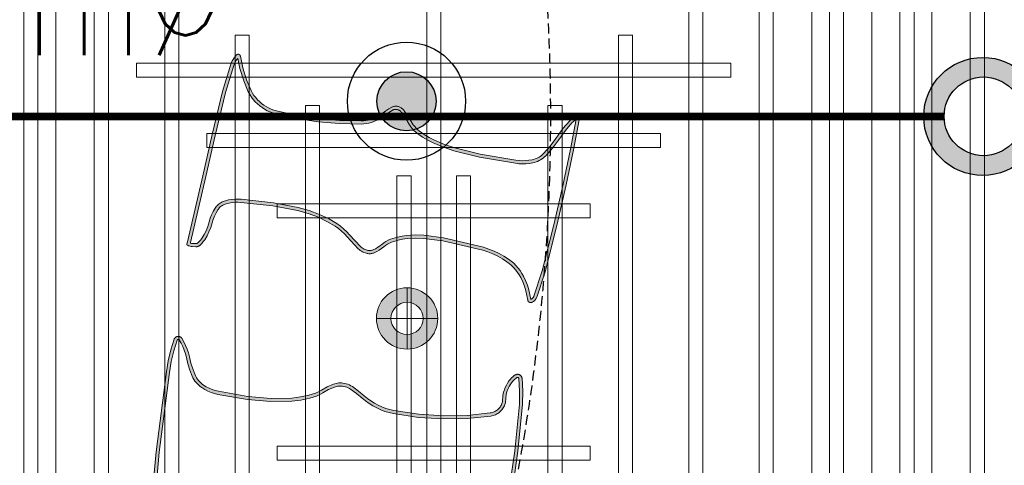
# Model space of a CAD drawing. Header units: millimetres. Extents: x -2073 to 35483, y -49920 to 11085.
# Tile 54 of 70: x 2991 to 4241, y 1104 to 1670. Entities that reach past the tile are written whole.
import ezdxf

# ---------------------------------------------------------------- set-up
doc = ezdxf.new("R2010")
doc.units = ezdxf.units.MM
doc.linetypes.add('DASHED', pattern=[19.05, 12.7, -6.35])
doc.linetypes.add('HIDDEN', pattern=[0.375, 0.25, -0.125])
for name, color, linetype, lineweight in [('Ceiling', 14, 'Continuous', 9), ('E Celing Lighting', 5, 'DASHED', 5), ('Lighting (Ceiling)', 160, 'Continuous', 15)]:
    doc.layers.add(name, color=color, linetype=linetype, lineweight=lineweight)
for name, color, linetype, true_color in [('FIRE-SPKLR-EQP', 1, 'Continuous', 0xff0000), ('FIRE-SPKLR-EQP-MPA-12SM-C', 2, 'HIDDEN', 0xffff00), ('FIRE-SPKLR-PIPE', 1, 'Continuous', 0xff0000), ('RCP LAYOUT', 9, 'Continuous', 0x808080), ('UPRIGHT SPRINKLER EQP', 1, 'Continuous', 0xff0000)]:
    doc.layers.add(name, color=color, linetype=linetype, true_color=true_color)
doc.layers.add('FIRE-SPKLR-TEXT', color=7, linetype='Continuous')
doc.styles.get("Standard").update_dxf_attribs({"font": 'arial.ttf', "width": 0.8})

# ---------------------------------------------------------------- blocks, each defined once
blk = doc.blocks.new('UPRIGHT SPRINKLER')
at = {"layer": 'FIRE-SPKLR-EQP'}
h = blk.add_hatch(color=256, dxfattribs=at)
h.dxf.hatch_style = 1
h.paths.add_polyline_path([(-76, -0.2, 1), (74, -0.2, 1)])
h.paths.add_polyline_path([(50, 0, -1), (-50, 0, -1)], flags=16)
for centre, radius in [((-1, -0.2), 75), ((0, 0), 50)]:
    blk.add_circle(centre, radius, dxfattribs=at)
at = {"layer": 'FIRE-SPKLR-EQP-MPA-12SM-C', "linetype": 'DASHED'}
blk.add_circle((0, 0), 2450, dxfattribs=at)
blk = doc.blocks.new('SPKLR-EQP-PENDENT-68C')
at = {"layer": 'FIRE-SPKLR-EQP'}
h = blk.add_hatch(color=256, dxfattribs=at)
h.dxf.hatch_style = 1
h.paths.add_polyline_path([(37.5, 0, 1), (-37.5, 0, 1)])
for radius in [75, 37.5]:
    blk.add_circle((0, 0), radius, dxfattribs=at)
at = {"layer": 'FIRE-SPKLR-EQP-MPA-12SM-C'}
blk.add_circle((0, 0), 2450, dxfattribs=at)
blk = doc.blocks.new('kuaryfjeh')
at = {"ltscale": 0.25, "true_color": 0x808080}
h = blk.add_hatch(color=8, dxfattribs=at)
h.dxf.hatch_style = 1
h.paths.add_polyline_path([(-40.147, -5.246), (-39.919, -5.52), (-39.787, -5.677), (-39.663, -5.848), (-39.551, -6.026), (-39.451, -6.212), (-39.364, -6.404), (-39.29, -6.602), (-39.229, -6.804), (-39.182, -7.011), (-39.002, -8.216), (-38.925, -9.433), (-38.947, -10.561), (-39.063, -11.682), (-39.073, -11.739), (-39.087, -11.794), (-39.105, -11.849), (-39.126, -11.902), (-39.151, -11.953), (-39.179, -12.003), (-39.21, -12.051), (-39.245, -12.096), (-39.282, -12.139), (-39.323, -12.179), (-39.366, -12.217), (-39.411, -12.251), (-39.459, -12.283), (-39.508, -12.311), (-39.56, -12.335), (-39.613, -12.356), (-39.667, -12.373), (-39.722, -12.387), (-39.779, -12.396), (-39.835, -12.402), (-39.964, -12.407), (-40.035, -12.414), (-40.106, -12.426), (-40.175, -12.443), (-40.279, -12.476), (-40.38, -12.517), (-40.478, -12.564), (-40.57, -12.617), (-40.658, -12.676), (-40.742, -12.741), (-40.79, -12.785), (-40.833, -12.832), (-40.873, -12.882), (-40.91, -12.936), (-40.911, -12.94), (-40.913, -12.943), (-40.915, -12.947), (-40.916, -12.951), (-40.917, -12.955), (-40.918, -12.959), (-40.918, -12.963), (-40.919, -12.968), (-40.919, -12.972), (-40.918, -12.976), (-40.918, -12.98), (-40.917, -12.984), (-40.916, -12.988), (-40.915, -12.992), (-40.913, -12.996), (-40.911, -13), (-40.909, -13.003), (-40.907, -13.007), (-40.904, -13.01), (-40.902, -13.013), (-40.899, -13.016), (-40.896, -13.019), (-40.893, -13.021), (-40.889, -13.023), (-40.886, -13.025), (-40.882, -13.027), (-40.879, -13.029), (-40.875, -13.03), (-40.871, -13.031), (-40.867, -13.032), (-40.864, -13.032), (-40.252, -13.067), (-39.64, -13.055), (-37.391, -12.838), (-33.488, -12.274), (-32.059, -12.048), (-32.041, -12.044), (-32.025, -12.04), (-32.01, -12.035), (-32.002, -12.031), (-32.783, -11.747), (-33.018, -11.656), (-33.249, -11.543), (-33.47, -11.412), (-33.618, -11.308), (-33.756, -11.193), (-33.886, -11.067), (-34.005, -10.931), (-34.117, -10.781), (-34.218, -10.624), (-34.307, -10.459), (-34.385, -10.287), (-34.525, -9.888), (-34.627, -9.477), (-34.87, -7.845), (-34.949, -6.237), (-34.893, -4.897), (-34.89, -4.868), (-34.885, -4.839), (-34.878, -4.811), (-34.869, -4.784), (-34.858, -4.757), (-34.845, -4.731), (-34.831, -4.706), (-34.815, -4.682), (-34.798, -4.659), (-34.779, -4.637), (-34.758, -4.617), (-34.736, -4.598), (-34.713, -4.581), (-34.689, -4.565), (-34.664, -4.551), (-34.638, -4.538), (-34.611, -4.528), (-34.584, -4.519), (-34.556, -4.512), (-34.527, -4.507), (-34.498, -4.504), (-34.47, -4.503), (-34.434, -4.505), (-34.398, -4.509), (-34.363, -4.515), (-34.329, -4.524), (-34.295, -4.535), (-34.262, -4.548), (-34.23, -4.564), (-34.199, -4.582), (-34.17, -4.603), (-34.144, -4.623), (-32.666, -5.896), (-30.979, -7.388), (-29.044, -9.157), (-26.509, -11.438), (-24.807, -12.779), (-24.199, -13.174), (-23.559, -13.519), (-23.412, -13.584), (-23.259, -13.638), (-23.104, -13.68), (-22.945, -13.711), (-22.785, -13.73), (-22.618, -13.736), (-22.26, -13.752), (-21.899, -13.798), (-21.047, -13.982), (-20.197, -14.248), (-19.83, -14.396), (-19.479, -14.566), (-18.865, -14.876), (-18.299, -15.136), (-17.964, -15.274), (-19.282, -13.841), (-21.114, -11.896), (-23.357, -9.582), (-26.011, -6.815), (-27.66, -4.928), (-28.628, -3.624), (-28.643, -3.601), (-28.656, -3.577), (-28.667, -3.552), (-28.677, -3.526), (-28.685, -3.5), (-28.691, -3.474), (-28.696, -3.447), (-28.698, -3.42), (-28.699, -3.393), (-28.698, -3.365), (-28.695, -3.338), (-28.69, -3.311), (-28.684, -3.285), (-28.676, -3.259), (-28.666, -3.234), (-28.654, -3.209), (-28.641, -3.185), (-28.626, -3.162), (-28.61, -3.14), (-28.592, -3.12), (-28.573, -3.1), (-28.553, -3.082), (-28.531, -3.065), (-28.509, -3.05), (-28.485, -3.036), (-28.461, -3.024), (-28.144, -2.893), (-27.86, -2.753), (-27.587, -2.593), (-27.326, -2.415), (-27.077, -2.22), (-26.842, -2.007), (-26.621, -1.78), (-26.378, -1.489), (-26.156, -1.18), (-25.958, -0.856), (-25.784, -0.518), (-25.636, -0.167), (-25.514, 0.193), (-25.441, 0.474), (-25.389, 0.76), (-25.359, 1.049), (-25.35, 1.339), (-25.362, 1.629), (-25.396, 1.918), (-25.451, 2.203), (-25.492, 2.356), (-25.543, 2.505), (-25.605, 2.651), (-25.676, 2.792), (-25.757, 2.928), (-25.847, 3.058), (-25.946, 3.181), (-26.053, 3.297), (-26.167, 3.405), (-26.289, 3.505), (-26.417, 3.596), (-26.714, 3.778), (-27.023, 3.938), (-27.342, 4.076), (-27.67, 4.191), (-28.004, 4.283), (-29.105, 4.495), (-30.218, 4.609), (-33.216, 4.598), (-37.323, 4.221), (-41.161, 3.733), (-41.685, 3.643), (-42.2, 3.519), (-42.706, 3.361), (-42.709, 3.359), (-42.712, 3.358), (-42.715, 3.357), (-42.718, 3.355), (-42.72, 3.353), (-42.723, 3.351), (-42.725, 3.349), (-42.727, 3.346), (-42.73, 3.343), (-42.731, 3.341), (-42.733, 3.338), (-42.735, 3.335), (-42.736, 3.332), (-42.737, 3.328), (-42.738, 3.325), (-42.739, 3.322), (-42.74, 3.318), (-42.74, 3.315), (-42.74, 3.312), (-42.74, 3.308), (-42.739, 3.305), (-42.739, 3.301), (-42.738, 3.298), (-42.737, 3.295), (-42.736, 3.292), (-42.734, 3.288), (-42.733, 3.286), (-42.731, 3.283), (-42.729, 3.28), (-42.727, 3.277), (-42.724, 3.275), (-42.722, 3.273), (-42.72, 3.271), (-42.717, 3.269), (-42.559, 3.175), (-42.396, 3.092), (-42.226, 3.023), (-42.052, 2.966), (-41.868, 2.922), (-41.57, 2.851), (-41.273, 2.757), (-40.982, 2.642), (-40.9, 2.603), (-40.82, 2.557), (-40.745, 2.507), (-40.672, 2.451), (-40.604, 2.39), (-40.54, 2.324), (-40.482, 2.254), (-40.428, 2.18), (-40.34, 2.038), (-40.263, 1.89), (-40.198, 1.737), (-40.146, 1.578), (-40.105, 1.417), (-39.86, -0.01), (-39.758, -1.138), (-39.779, -2.147), (-39.833, -2.575), (-39.917, -2.997), (-39.964, -3.164), (-40.025, -3.327), (-40.098, -3.485), (-40.18, -3.63), (-40.332, -3.904), (-40.455, -4.187), (-40.472, -4.239), (-40.486, -4.293), (-40.497, -4.348), (-40.503, -4.403), (-40.505, -4.459), (-40.504, -4.515), (-40.498, -4.57), (-40.486, -4.64), (-40.469, -4.708), (-40.447, -4.774), (-40.42, -4.839), (-40.388, -4.901), (-40.352, -4.961)], flags=16)
h.paths.add_polyline_path([(-34.324, -4.685), (-34.347, -4.676), (-34.371, -4.668), (-34.395, -4.662), (-34.42, -4.657), (-34.445, -4.654), (-34.47, -4.654), (-34.488, -4.654), (-34.507, -4.656), (-34.525, -4.659), (-34.543, -4.664), (-34.561, -4.669), (-34.578, -4.676), (-34.595, -4.684), (-34.611, -4.693), (-34.627, -4.703), (-34.642, -4.715), (-34.656, -4.727), (-34.669, -4.74), (-34.682, -4.754), (-34.693, -4.769), (-34.703, -4.785), (-34.713, -4.801), (-34.721, -4.818), (-34.728, -4.835), (-34.734, -4.853), (-34.738, -4.871), (-34.742, -4.89), (-34.744, -4.908), (-34.799, -6.236), (-34.721, -7.83), (-34.479, -9.448), (-34.381, -9.845), (-34.245, -10.231), (-34.173, -10.392), (-34.089, -10.547), (-33.994, -10.696), (-33.888, -10.837), (-33.777, -10.964), (-33.656, -11.081), (-33.526, -11.189), (-33.389, -11.286), (-33.178, -11.411), (-32.958, -11.518), (-32.73, -11.607), (-31.84, -11.93), (-31.835, -11.933), (-31.83, -11.935), (-31.825, -11.938), (-31.82, -11.942), (-31.815, -11.945), (-31.811, -11.949), (-31.807, -11.953), (-31.803, -11.958), (-31.799, -11.963), (-31.796, -11.968), (-31.793, -11.973), (-31.791, -11.978), (-31.789, -11.984), (-31.787, -11.989), (-31.786, -11.995), (-31.785, -12.001), (-31.784, -12.007), (-31.784, -12.013), (-31.784, -12.019), (-31.785, -12.024), (-31.786, -12.03), (-31.787, -12.036), (-31.789, -12.042), (-31.791, -12.047), (-31.793, -12.052), (-31.796, -12.058), (-31.799, -12.063), (-31.803, -12.067), (-31.807, -12.072), (-31.825, -12.091), (-31.844, -12.108), (-31.865, -12.125), (-31.887, -12.14), (-31.909, -12.153), (-31.932, -12.165), (-31.957, -12.175), (-31.981, -12.183), (-32.007, -12.19), (-32.032, -12.195), (-33.465, -12.423), (-37.373, -12.987), (-39.631, -13.205), (-40.255, -13.217), (-40.877, -13.182), (-40.891, -13.18), (-40.905, -13.177), (-40.918, -13.174), (-40.931, -13.169), (-40.944, -13.164), (-40.956, -13.158), (-40.968, -13.151), (-40.98, -13.143), (-40.991, -13.135), (-41.001, -13.126), (-41.011, -13.116), (-41.02, -13.105), (-41.029, -13.094), (-41.037, -13.083), (-41.044, -13.071), (-41.05, -13.058), (-41.055, -13.045), (-41.06, -13.032), (-41.063, -13.019), (-41.066, -13.005), (-41.068, -12.991), (-41.069, -12.977), (-41.069, -12.963), (-41.068, -12.949), (-41.066, -12.935), (-41.063, -12.922), (-41.06, -12.908), (-41.056, -12.895), (-41.05, -12.882), (-41.044, -12.87), (-41.037, -12.857), (-40.995, -12.794), (-40.947, -12.734), (-40.895, -12.678), (-40.839, -12.627), (-40.747, -12.555), (-40.65, -12.489), (-40.548, -12.431), (-40.441, -12.379), (-40.33, -12.335), (-40.216, -12.299), (-40.136, -12.279), (-40.056, -12.265), (-39.974, -12.257), (-39.845, -12.253), (-39.799, -12.248), (-39.753, -12.24), (-39.708, -12.229), (-39.663, -12.215), (-39.62, -12.197), (-39.578, -12.177), (-39.537, -12.154), (-39.498, -12.129), (-39.46, -12.1), (-39.425, -12.07), (-39.392, -12.037), (-39.361, -12.001), (-39.333, -11.964), (-39.307, -11.925), (-39.284, -11.884), (-39.263, -11.841), (-39.246, -11.798), (-39.231, -11.753), (-39.22, -11.707), (-39.212, -11.661), (-39.097, -10.552), (-39.075, -9.436), (-39.151, -8.232), (-39.329, -7.039), (-39.374, -6.842), (-39.432, -6.65), (-39.502, -6.462), (-39.585, -6.279), (-39.681, -6.102), (-39.788, -5.932), (-39.906, -5.77), (-40.034, -5.616), (-40.266, -5.338), (-40.477, -5.044), (-40.519, -4.975), (-40.556, -4.902), (-40.588, -4.827), (-40.613, -4.75), (-40.633, -4.671), (-40.647, -4.59), (-40.654, -4.524), (-40.656, -4.458), (-40.653, -4.391), (-40.645, -4.325), (-40.633, -4.26), (-40.616, -4.196), (-40.595, -4.133), (-40.467, -3.838), (-40.311, -3.557), (-40.232, -3.416), (-40.163, -3.269), (-40.107, -3.118), (-40.063, -2.962), (-39.981, -2.551), (-39.929, -2.136), (-39.909, -1.143), (-40.009, -0.029), (-40.252, 1.386), (-40.29, 1.537), (-40.339, 1.684), (-40.399, 1.827), (-40.47, 1.964), (-40.552, 2.096), (-40.6, 2.161), (-40.652, 2.223), (-40.708, 2.281), (-40.768, 2.335), (-40.832, 2.385), (-40.899, 2.43), (-40.97, 2.47), (-41.042, 2.505), (-41.323, 2.616), (-41.61, 2.706), (-41.903, 2.776), (-42.092, 2.822), (-42.278, 2.882), (-42.458, 2.956), (-42.632, 3.043), (-42.799, 3.143), (-42.81, 3.151), (-42.82, 3.159), (-42.83, 3.168), (-42.839, 3.177), (-42.847, 3.188), (-42.855, 3.198), (-42.862, 3.209), (-42.868, 3.221), (-42.874, 3.233), (-42.879, 3.245), (-42.883, 3.258), (-42.886, 3.271), (-42.888, 3.284), (-42.889, 3.297), (-42.89, 3.31), (-42.89, 3.323), (-42.889, 3.336), (-42.887, 3.349), (-42.884, 3.362), (-42.88, 3.375), (-42.876, 3.387), (-42.87, 3.4), (-42.864, 3.411), (-42.857, 3.423), (-42.85, 3.433), (-42.842, 3.444), (-42.833, 3.453), (-42.823, 3.462), (-42.813, 3.471), (-42.802, 3.479), (-42.791, 3.486), (-42.78, 3.492), (-42.768, 3.498), (-42.756, 3.502), (-42.24, 3.663), (-41.715, 3.79), (-41.183, 3.881), (-37.339, 4.37), (-33.223, 4.748), (-30.21, 4.759), (-29.083, 4.643), (-27.97, 4.43), (-27.625, 4.335), (-27.287, 4.216), (-26.958, 4.073), (-26.64, 3.908), (-26.334, 3.721), (-26.198, 3.624), (-26.068, 3.518), (-25.946, 3.402), (-25.832, 3.279), (-25.727, 3.147), (-25.631, 3.009), (-25.545, 2.864), (-25.469, 2.714), (-25.403, 2.559), (-25.348, 2.399), (-25.305, 2.236), (-25.248, 1.941), (-25.213, 1.641), (-25.2, 1.34), (-25.209, 1.038), (-25.241, 0.739), (-25.294, 0.442), (-25.37, 0.15), (-25.495, -0.221), (-25.648, -0.581), (-25.827, -0.929), (-26.031, -1.263), (-26.259, -1.581), (-26.51, -1.88), (-26.737, -2.115), (-26.98, -2.335), (-27.237, -2.536), (-27.507, -2.72), (-27.789, -2.885), (-28.082, -3.03), (-28.399, -3.161), (-28.414, -3.169), (-28.429, -3.177), (-28.443, -3.187), (-28.457, -3.197), (-28.47, -3.209), (-28.482, -3.221), (-28.493, -3.234), (-28.503, -3.248), (-28.512, -3.262), (-28.521, -3.277), (-28.528, -3.293), (-28.534, -3.309), (-28.539, -3.325), (-28.543, -3.342), (-28.546, -3.359), (-28.548, -3.376), (-28.549, -3.393), (-28.548, -3.411), (-28.547, -3.428), (-28.544, -3.445), (-28.54, -3.461), (-28.535, -3.478), (-28.529, -3.494), (-28.522, -3.51), (-28.514, -3.525), (-28.504, -3.539), (-27.543, -4.833), (-25.901, -6.713), (-23.249, -9.478), (-21.005, -11.792), (-19.172, -13.739), (-17.629, -15.416), (-17.627, -15.419), (-17.625, -15.422), (-17.622, -15.425), (-17.621, -15.428), (-17.619, -15.432), (-17.618, -15.435), (-17.616, -15.439), (-17.616, -15.442), (-17.615, -15.446), (-17.614, -15.45), (-17.614, -15.454), (-17.614, -15.457), (-17.615, -15.461), (-17.615, -15.465), (-17.616, -15.468), (-17.617, -15.472), (-17.618, -15.476), (-17.62, -15.479), (-17.621, -15.482), (-17.623, -15.486), (-17.626, -15.489), (-17.628, -15.492), (-17.63, -15.494), (-17.633, -15.497), (-17.636, -15.499), (-17.639, -15.502), (-17.642, -15.504), (-17.645, -15.505), (-17.649, -15.507), (-17.652, -15.508), (-17.656, -15.51), (-17.66, -15.51), (-17.663, -15.511), (-17.667, -15.511), (-17.671, -15.511), (-17.713, -15.51), (-17.754, -15.505), (-17.795, -15.497), (-17.836, -15.487), (-17.875, -15.473), (-18.359, -15.273), (-18.931, -15.011), (-19.545, -14.7), (-19.891, -14.533), (-20.248, -14.39), (-21.086, -14.127), (-21.924, -13.946), (-22.273, -13.901), (-22.624, -13.886), (-22.796, -13.879), (-22.968, -13.859), (-23.138, -13.827), (-23.304, -13.781), (-23.467, -13.723), (-23.625, -13.654), (-24.275, -13.303), (-24.895, -12.901), (-26.606, -11.553), (-29.145, -9.268), (-31.08, -7.499), (-32.765, -6.009), (-34.239, -4.739), (-34.259, -4.723), (-34.28, -4.709), (-34.301, -4.696)])
h = blk.add_hatch(color=8, dxfattribs=at)
h.dxf.hatch_style = 1
h.paths.add_polyline_path([(-56.172, 0.502), (-56.23, 0.459), (-55.739, 0.358), (-55.147, 0.171), (-54.624, -0.052), (-54.493, -0.122), (-54.369, -0.202), (-54.252, -0.291), (-54.145, -0.386), (-54.045, -0.488), (-53.952, -0.597), (-53.867, -0.712), (-53.79, -0.833), (-53.722, -0.959), (-53.662, -1.089), (-53.612, -1.223), (-53.571, -1.361), (-53.344, -2.373), (-53.186, -3.399), (-53.099, -4.43), (-53.082, -5.464), (-53.088, -5.589), (-53.103, -5.713), (-53.125, -5.836), (-53.157, -5.957), (-53.196, -6.076), (-53.243, -6.192), (-53.298, -6.305), (-53.36, -6.413), (-53.429, -6.517), (-53.502, -6.612), (-53.598, -6.739), (-53.682, -6.868), (-53.757, -7.003), (-53.764, -7.02), (-53.771, -7.038), (-53.777, -7.056), (-53.781, -7.074), (-53.784, -7.093), (-53.785, -7.112), (-53.786, -7.131), (-53.785, -7.15), (-53.782, -7.169), (-53.779, -7.188), (-53.774, -7.206), (-53.765, -7.233), (-53.754, -7.259), (-53.741, -7.285), (-53.726, -7.309), (-53.71, -7.332), (-53.692, -7.354), (-53.673, -7.375), (-53.652, -7.394), (-53.63, -7.412), (-53.395, -7.575), (-53.048, -7.779), (-52.952, -7.845), (-52.86, -7.918), (-52.775, -7.998), (-52.695, -8.084), (-52.622, -8.175), (-52.457, -8.413), (-52.308, -8.66), (-52.176, -8.917), (-51.966, -9.409), (-51.795, -9.917), (-51.495, -11.15), (-51.196, -12.866), (-51.177, -13.032), (-51.17, -13.2), (-51.174, -13.369), (-51.191, -13.536), (-51.219, -13.702), (-51.238, -13.78), (-51.261, -13.857), (-51.29, -13.931), (-51.324, -14.004), (-51.362, -14.074), (-51.405, -14.142), (-51.452, -14.206), (-51.503, -14.268), (-51.559, -14.326), (-51.919, -14.646), (-52.302, -14.927), (-52.778, -15.265), (-53.137, -15.576), (-53.318, -15.777), (-53.314, -15.777), (-51.874, -15.507), (-50.198, -15.161), (-48.247, -14.71), (-46.03, -14.149), (-44.817, -13.752), (-44.801, -13.745), (-44.784, -13.736), (-44.767, -13.726), (-44.751, -13.715), (-44.736, -13.702), (-44.722, -13.689), (-44.709, -13.675), (-44.697, -13.659), (-44.686, -13.643), (-44.676, -13.627), (-44.667, -13.609), (-44.654, -13.601), (-44.657, -13.601), (-44.886, -13.564), (-45.117, -13.51), (-45.343, -13.44), (-45.564, -13.353), (-45.778, -13.252), (-45.914, -13.176), (-46.045, -13.09), (-46.169, -12.995), (-46.286, -12.893), (-46.396, -12.782), (-46.498, -12.664), (-46.592, -12.539), (-46.737, -12.315), (-46.868, -12.083), (-46.982, -11.843), (-47.081, -11.595), (-47.164, -11.34), (-47.62, -9.415), (-47.743, -8.471), (-47.757, -8.062), (-47.734, -7.654), (-47.703, -7.426), (-47.655, -7.201), (-47.592, -6.981), (-47.55, -6.868), (-47.5, -6.758), (-47.442, -6.652), (-47.376, -6.551), (-47.306, -6.46), (-47.227, -6.357), (-47.159, -6.254), (-47.097, -6.146), (-47.042, -6.034), (-47.031, -6.008), (-47.022, -5.981), (-47.015, -5.953), (-47.01, -5.925), (-47.007, -5.897), (-47.006, -5.869), (-47.006, -5.84), (-47.009, -5.812), (-47.014, -5.784), (-47.02, -5.756), (-47.037, -5.704), (-47.056, -5.653), (-47.08, -5.604), (-47.107, -5.556), (-47.137, -5.511), (-47.17, -5.468), (-47.205, -5.428), (-47.768, -4.903), (-47.914, -4.771), (-48.056, -4.623), (-48.186, -4.466), (-48.304, -4.298), (-48.542, -3.895), (-48.742, -3.472), (-48.93, -2.966), (-49.078, -2.445), (-49.301, -1.252), (-49.47, 0.293), (-49.478, 0.444), (-49.475, 0.597), (-49.461, 0.749), (-49.436, 0.9), (-49.4, 1.048), (-49.383, 1.102), (-49.363, 1.154), (-49.339, 1.205), (-49.312, 1.255), (-49.282, 1.302), (-49.249, 1.348), (-49.212, 1.391), (-49.173, 1.432), (-49.132, 1.469), (-49.088, 1.505), (-49.041, 1.537), (-48.886, 1.629), (-48.723, 1.709), (-48.555, 1.776), (-48.387, 1.827), (-48.168, 1.893), (-47.961, 1.973), (-47.782, 2.06), (-47.612, 2.164), (-47.53, 2.224), (-47.453, 2.291), (-47.38, 2.364), (-47.373, 2.372), (-47.367, 2.38), (-47.362, 2.388), (-47.356, 2.397), (-47.352, 2.407), (-47.348, 2.416), (-47.345, 2.426), (-47.343, 2.436), (-47.341, 2.447), (-47.34, 2.457), (-47.34, 2.466), (-47.349, 2.633), (-47.354, 2.671), (-47.362, 2.709), (-47.367, 2.727), (-47.394, 2.719), (-50.568, 1.989), (-52.537, 1.541), (-54.598, 1.045), (-55.898, 0.645), (-55.969, 0.616), (-56.039, 0.583), (-56.107, 0.545)], flags=16)
h.paths.add_polyline_path([(-46.875, -5.717), (-46.867, -5.754), (-46.86, -5.793), (-46.857, -5.831), (-46.856, -5.87), (-46.857, -5.909), (-46.862, -5.947), (-46.869, -5.985), (-46.878, -6.023), (-46.89, -6.06), (-46.905, -6.096), (-46.964, -6.216), (-47.031, -6.333), (-47.105, -6.444), (-47.187, -6.551), (-47.253, -6.638), (-47.313, -6.729), (-47.366, -6.825), (-47.411, -6.925), (-47.449, -7.028), (-47.51, -7.238), (-47.555, -7.452), (-47.585, -7.669), (-47.607, -8.063), (-47.594, -8.459), (-47.472, -9.388), (-47.019, -11.3), (-46.94, -11.544), (-46.845, -11.782), (-46.734, -12.014), (-46.609, -12.238), (-46.469, -12.453), (-46.382, -12.569), (-46.286, -12.68), (-46.183, -12.783), (-46.074, -12.879), (-45.958, -12.967), (-45.836, -13.047), (-45.71, -13.119), (-45.505, -13.216), (-45.294, -13.298), (-45.077, -13.365), (-44.857, -13.417), (-44.633, -13.453), (-44.624, -13.454), (-44.615, -13.456), (-44.606, -13.459), (-44.597, -13.462), (-44.588, -13.466), (-44.58, -13.471), (-44.572, -13.476), (-44.564, -13.482), (-44.557, -13.488), (-44.55, -13.494), (-44.544, -13.501), (-44.538, -13.509), (-44.532, -13.517), (-44.527, -13.525), (-44.523, -13.533), (-44.519, -13.542), (-44.516, -13.551), (-44.514, -13.56), (-44.512, -13.57), (-44.511, -13.579), (-44.51, -13.589), (-44.51, -13.598), (-44.51, -13.608), (-44.512, -13.617), (-44.514, -13.627), (-44.516, -13.636), (-44.519, -13.645), (-44.531, -13.672), (-44.544, -13.699), (-44.56, -13.725), (-44.577, -13.749), (-44.595, -13.773), (-44.616, -13.794), (-44.637, -13.815), (-44.66, -13.834), (-44.685, -13.851), (-44.71, -13.867), (-44.736, -13.88), (-44.764, -13.892), (-45.988, -14.293), (-48.212, -14.855), (-50.166, -15.307), (-51.845, -15.654), (-53.29, -15.925), (-53.304, -15.927), (-53.319, -15.928), (-53.333, -15.928), (-53.348, -15.927), (-53.362, -15.925), (-53.376, -15.922), (-53.39, -15.918), (-53.404, -15.913), (-53.417, -15.908), (-53.43, -15.901), (-53.442, -15.893), (-53.454, -15.885), (-53.466, -15.876), (-53.476, -15.866), (-53.48, -15.861), (-53.485, -15.856), (-53.488, -15.851), (-53.492, -15.845), (-53.495, -15.84), (-53.497, -15.834), (-53.499, -15.828), (-53.501, -15.822), (-53.503, -15.815), (-53.504, -15.809), (-53.504, -15.803), (-53.504, -15.796), (-53.504, -15.79), (-53.503, -15.783), (-53.502, -15.777), (-53.501, -15.771), (-53.499, -15.765), (-53.496, -15.759), (-53.494, -15.753), (-53.491, -15.747), (-53.487, -15.742), (-53.483, -15.737), (-53.242, -15.469), (-52.87, -15.147), (-52.39, -14.805), (-52.013, -14.529), (-51.664, -14.218), (-51.615, -14.167), (-51.57, -14.114), (-51.529, -14.057), (-51.491, -13.998), (-51.458, -13.936), (-51.428, -13.873), (-51.403, -13.807), (-51.382, -13.74), (-51.366, -13.672), (-51.339, -13.516), (-51.324, -13.359), (-51.32, -13.202), (-51.327, -13.044), (-51.345, -12.887), (-51.641, -11.181), (-51.94, -9.958), (-52.106, -9.462), (-52.312, -8.981), (-52.439, -8.733), (-52.583, -8.494), (-52.742, -8.265), (-52.808, -8.182), (-52.881, -8.104), (-52.959, -8.032), (-53.041, -7.965), (-53.129, -7.905), (-53.476, -7.701), (-53.72, -7.532), (-53.75, -7.508), (-53.779, -7.482), (-53.805, -7.453), (-53.83, -7.423), (-53.852, -7.391), (-53.872, -7.357), (-53.89, -7.322), (-53.905, -7.286), (-53.918, -7.249), (-53.925, -7.221), (-53.931, -7.192), (-53.934, -7.163), (-53.936, -7.134), (-53.935, -7.104), (-53.933, -7.075), (-53.928, -7.046), (-53.922, -7.017), (-53.913, -6.989), (-53.903, -6.962), (-53.891, -6.935), (-53.811, -6.79), (-53.721, -6.652), (-53.621, -6.521), (-53.551, -6.43), (-53.487, -6.334), (-53.43, -6.234), (-53.38, -6.131), (-53.337, -6.024), (-53.301, -5.915), (-53.272, -5.804), (-53.251, -5.691), (-53.237, -5.576), (-53.232, -5.461), (-53.249, -4.437), (-53.335, -3.417), (-53.491, -2.401), (-53.716, -1.398), (-53.754, -1.271), (-53.801, -1.147), (-53.856, -1.026), (-53.92, -0.909), (-53.991, -0.797), (-54.069, -0.69), (-54.155, -0.589), (-54.248, -0.495), (-54.347, -0.407), (-54.455, -0.324), (-54.569, -0.251), (-54.689, -0.187), (-55.199, 0.03), (-55.776, 0.213), (-56.339, 0.329), (-56.346, 0.33), (-56.353, 0.332), (-56.36, 0.334), (-56.366, 0.336), (-56.373, 0.339), (-56.379, 0.343), (-56.385, 0.347), (-56.39, 0.351), (-56.396, 0.356), (-56.401, 0.361), (-56.406, 0.366), (-56.41, 0.372), (-56.414, 0.378), (-56.418, 0.384), (-56.421, 0.391), (-56.423, 0.397), (-56.426, 0.404), (-56.428, 0.411), (-56.429, 0.418), (-56.43, 0.425), (-56.43, 0.432), (-56.43, 0.439), (-56.43, 0.446), (-56.429, 0.454), (-56.428, 0.461), (-56.426, 0.468), (-56.423, 0.474), (-56.421, 0.481), (-56.417, 0.487), (-56.414, 0.493), (-56.41, 0.499), (-56.405, 0.505), (-56.401, 0.51), (-56.395, 0.515), (-56.329, 0.573), (-56.259, 0.625), (-56.185, 0.673), (-56.109, 0.716), (-56.029, 0.754), (-55.948, 0.786), (-54.638, 1.189), (-52.572, 1.688), (-50.602, 2.135), (-47.433, 2.864), (-47.324, 2.897), (-47.321, 2.898), (-47.319, 2.898), (-47.316, 2.899), (-47.313, 2.899), (-47.31, 2.9), (-47.307, 2.899), (-47.304, 2.899), (-47.301, 2.899), (-47.298, 2.898), (-47.296, 2.898), (-47.293, 2.897), (-47.29, 2.895), (-47.288, 2.894), (-47.285, 2.893), (-47.283, 2.891), (-47.28, 2.889), (-47.278, 2.887), (-47.276, 2.885), (-47.274, 2.883), (-47.273, 2.881), (-47.259, 2.86), (-47.247, 2.838), (-47.237, 2.815), (-47.229, 2.791), (-47.216, 2.744), (-47.206, 2.696), (-47.199, 2.648), (-47.19, 2.467), (-47.19, 2.447), (-47.192, 2.426), (-47.196, 2.406), (-47.201, 2.386), (-47.207, 2.367), (-47.214, 2.348), (-47.223, 2.329), (-47.233, 2.311), (-47.244, 2.294), (-47.256, 2.277), (-47.27, 2.262), (-47.35, 2.181), (-47.437, 2.107), (-47.528, 2.039), (-47.71, 1.928), (-47.902, 1.835), (-48.12, 1.751), (-48.343, 1.684), (-48.505, 1.634), (-48.662, 1.572), (-48.814, 1.497), (-48.96, 1.411), (-48.998, 1.384), (-49.034, 1.355), (-49.069, 1.324), (-49.101, 1.291), (-49.131, 1.255), (-49.158, 1.218), (-49.183, 1.179), (-49.205, 1.138), (-49.225, 1.096), (-49.242, 1.052), (-49.256, 1.008), (-49.289, 0.87), (-49.312, 0.73), (-49.325, 0.588), (-49.328, 0.446), (-49.32, 0.305), (-49.153, -1.23), (-48.932, -2.411), (-48.787, -2.919), (-48.603, -3.414), (-48.409, -3.825), (-48.178, -4.216), (-48.067, -4.374), (-47.944, -4.524), (-47.81, -4.663), (-47.666, -4.792), (-47.098, -5.323), (-47.054, -5.372), (-47.015, -5.424), (-46.979, -5.478), (-46.947, -5.535), (-46.919, -5.594), (-46.895, -5.654)])
at = {"layer": 'E Celing Lighting', "color": 8, "true_color": 0x808080}
for points in [[(-33.465, -12.423), (-37.373, -12.987), (-39.631, -13.205), (-40.255, -13.217), (-40.877, -13.182), (-40.891, -13.18), (-40.905, -13.177), (-40.918, -13.174), (-40.931, -13.169), (-40.944, -13.164), (-40.956, -13.158), (-40.968, -13.151), (-40.98, -13.143), (-40.991, -13.135), (-41.001, -13.126), (-41.011, -13.116), (-41.02, -13.105), (-41.029, -13.094), (-41.037, -13.083), (-41.044, -13.071), (-41.05, -13.058), (-41.055, -13.045), (-41.06, -13.032), (-41.063, -13.019), (-41.066, -13.005), (-41.068, -12.991), (-41.069, -12.977), (-41.069, -12.963), (-41.068, -12.949), (-41.066, -12.935), (-41.063, -12.922), (-41.06, -12.908), (-41.056, -12.895), (-41.05, -12.882), (-41.044, -12.87), (-41.037, -12.857), (-40.995, -12.794), (-40.947, -12.734), (-40.895, -12.678), (-40.839, -12.627), (-40.747, -12.555), (-40.65, -12.489), (-40.548, -12.431), (-40.441, -12.379), (-40.33, -12.335), (-40.216, -12.299), (-40.136, -12.279), (-40.056, -12.265), (-39.974, -12.257), (-39.845, -12.253), (-39.799, -12.248), (-39.753, -12.24), (-39.708, -12.229), (-39.663, -12.215), (-39.62, -12.197), (-39.578, -12.177), (-39.537, -12.154), (-39.498, -12.129), (-39.46, -12.1), (-39.425, -12.07), (-39.392, -12.037), (-39.361, -12.001), (-39.333, -11.964), (-39.307, -11.925), (-39.284, -11.884), (-39.263, -11.841), (-39.246, -11.798), (-39.231, -11.753), (-39.22, -11.707), (-39.212, -11.661), (-39.097, -10.552), (-39.075, -9.436), (-39.151, -8.232), (-39.329, -7.039), (-39.374, -6.842), (-39.432, -6.65), (-39.502, -6.462), (-39.585, -6.279), (-39.681, -6.102), (-39.788, -5.932), (-39.906, -5.77), (-40.034, -5.616), (-40.266, -5.338), (-40.477, -5.044), (-40.519, -4.975), (-40.556, -4.902), (-40.588, -4.827), (-40.613, -4.75), (-40.633, -4.671), (-40.647, -4.59), (-40.654, -4.524), (-40.656, -4.458), (-40.653, -4.391), (-40.645, -4.325), (-40.633, -4.26), (-40.616, -4.196), (-40.595, -4.133), (-40.467, -3.838), (-40.311, -3.557), (-40.232, -3.416), (-40.163, -3.269), (-40.107, -3.118), (-40.063, -2.962), (-39.981, -2.551), (-39.929, -2.136), (-39.909, -1.143), (-40.009, -0.029), (-40.252, 1.386), (-40.29, 1.537), (-40.339, 1.684), (-40.399, 1.827), (-40.47, 1.964), (-40.552, 2.096), (-40.6, 2.161), (-40.652, 2.223), (-40.708, 2.281), (-40.768, 2.335), (-40.832, 2.385), (-40.899, 2.43), (-40.97, 2.47), (-41.042, 2.505), (-41.323, 2.616), (-41.61, 2.706), (-41.903, 2.776), (-42.092, 2.822), (-42.278, 2.882), (-42.458, 2.956), (-42.632, 3.043), (-42.799, 3.143), (-42.81, 3.151), (-42.82, 3.159), (-42.83, 3.168), (-42.839, 3.177), (-42.847, 3.188), (-42.855, 3.198), (-42.862, 3.209), (-42.868, 3.221), (-42.874, 3.233), (-42.879, 3.245), (-42.883, 3.258), (-42.886, 3.271), (-42.888, 3.284), (-42.889, 3.297), (-42.89, 3.31), (-42.89, 3.323), (-42.889, 3.336), (-42.887, 3.349), (-42.884, 3.362), (-42.88, 3.375), (-42.876, 3.387), (-42.87, 3.4), (-42.864, 3.411), (-42.857, 3.423), (-42.85, 3.433), (-42.842, 3.444), (-42.833, 3.453), (-42.823, 3.462), (-42.813, 3.471), (-42.802, 3.479), (-42.791, 3.486), (-42.78, 3.492), (-42.768, 3.498), (-42.756, 3.502), (-42.24, 3.663), (-41.715, 3.79), (-41.183, 3.881), (-37.339, 4.37), (-33.223, 4.748)], [(-33.216, 4.598), (-37.323, 4.221), (-41.161, 3.733), (-41.685, 3.643), (-42.2, 3.519), (-42.706, 3.361), (-42.709, 3.359), (-42.712, 3.358), (-42.715, 3.357), (-42.718, 3.355), (-42.72, 3.353), (-42.723, 3.351), (-42.725, 3.349), (-42.727, 3.346), (-42.73, 3.343), (-42.731, 3.341), (-42.733, 3.338), (-42.735, 3.335), (-42.736, 3.332), (-42.737, 3.328), (-42.738, 3.325), (-42.739, 3.322), (-42.74, 3.318), (-42.74, 3.315), (-42.74, 3.312), (-42.74, 3.308), (-42.739, 3.305), (-42.739, 3.301), (-42.738, 3.298), (-42.737, 3.295), (-42.736, 3.292), (-42.734, 3.288), (-42.733, 3.286), (-42.731, 3.283), (-42.729, 3.28), (-42.727, 3.277), (-42.724, 3.275), (-42.722, 3.273), (-42.72, 3.271), (-42.717, 3.269), (-42.559, 3.175), (-42.396, 3.092), (-42.226, 3.023), (-42.052, 2.966), (-41.868, 2.922), (-41.57, 2.851), (-41.273, 2.757), (-40.982, 2.642), (-40.9, 2.603), (-40.82, 2.557), (-40.745, 2.507), (-40.672, 2.451), (-40.604, 2.39), (-40.54, 2.324), (-40.482, 2.254), (-40.428, 2.18), (-40.34, 2.038), (-40.263, 1.89), (-40.198, 1.737), (-40.146, 1.578), (-40.105, 1.417), (-39.86, -0.01), (-39.758, -1.138), (-39.779, -2.147), (-39.833, -2.575), (-39.917, -2.997), (-39.964, -3.164), (-40.025, -3.327), (-40.098, -3.485), (-40.18, -3.63), (-40.332, -3.904), (-40.455, -4.187), (-40.472, -4.239), (-40.486, -4.293), (-40.497, -4.348), (-40.503, -4.403), (-40.505, -4.459), (-40.504, -4.515), (-40.498, -4.57), (-40.486, -4.64), (-40.469, -4.708), (-40.447, -4.774), (-40.42, -4.839), (-40.388, -4.901), (-40.352, -4.961), (-40.147, -5.246), (-39.919, -5.52), (-39.787, -5.677), (-39.663, -5.848), (-39.551, -6.026), (-39.451, -6.212), (-39.364, -6.404), (-39.29, -6.602), (-39.229, -6.804), (-39.182, -7.011), (-39.002, -8.216), (-38.925, -9.433), (-38.947, -10.561), (-39.063, -11.682), (-39.073, -11.739), (-39.087, -11.794), (-39.105, -11.849), (-39.126, -11.902), (-39.151, -11.953), (-39.179, -12.003), (-39.21, -12.051), (-39.245, -12.096), (-39.282, -12.139), (-39.323, -12.179), (-39.366, -12.217), (-39.411, -12.251), (-39.459, -12.283), (-39.508, -12.311), (-39.56, -12.335), (-39.613, -12.356), (-39.667, -12.373), (-39.722, -12.387), (-39.779, -12.396), (-39.835, -12.402), (-39.964, -12.407), (-40.035, -12.414), (-40.106, -12.426), (-40.175, -12.443), (-40.279, -12.476), (-40.38, -12.517), (-40.478, -12.564), (-40.57, -12.617), (-40.658, -12.676), (-40.742, -12.741), (-40.79, -12.785), (-40.833, -12.832), (-40.873, -12.882), (-40.91, -12.936), (-40.911, -12.94), (-40.913, -12.943), (-40.915, -12.947), (-40.916, -12.951), (-40.917, -12.955), (-40.918, -12.959), (-40.918, -12.963), (-40.919, -12.968), (-40.919, -12.972), (-40.918, -12.976), (-40.918, -12.98), (-40.917, -12.984), (-40.916, -12.988), (-40.915, -12.992), (-40.913, -12.996), (-40.911, -13), (-40.909, -13.003), (-40.907, -13.007), (-40.904, -13.01), (-40.902, -13.013), (-40.899, -13.016), (-40.896, -13.019), (-40.893, -13.021), (-40.889, -13.023), (-40.886, -13.025), (-40.882, -13.027), (-40.879, -13.029), (-40.875, -13.03), (-40.871, -13.031), (-40.867, -13.032), (-40.864, -13.032), (-40.252, -13.067), (-39.64, -13.055), (-37.391, -12.838), (-33.488, -12.274)]]:
    blk.add_lwpolyline(points, dxfattribs=at)
for points in [[(-46.875, -5.717), (-46.867, -5.754), (-46.86, -5.793), (-46.857, -5.831), (-46.856, -5.87), (-46.857, -5.909), (-46.862, -5.947), (-46.869, -5.985), (-46.878, -6.023), (-46.89, -6.06), (-46.905, -6.096), (-46.964, -6.216), (-47.031, -6.333), (-47.105, -6.444), (-47.187, -6.551), (-47.253, -6.638), (-47.313, -6.729), (-47.366, -6.825), (-47.411, -6.925), (-47.449, -7.028), (-47.51, -7.238), (-47.555, -7.452), (-47.585, -7.669), (-47.607, -8.063), (-47.594, -8.459), (-47.472, -9.388), (-47.019, -11.3), (-46.94, -11.544), (-46.845, -11.782), (-46.734, -12.014), (-46.609, -12.238), (-46.469, -12.453), (-46.382, -12.569), (-46.286, -12.68), (-46.183, -12.783), (-46.074, -12.879), (-45.958, -12.967), (-45.836, -13.047), (-45.71, -13.119), (-45.505, -13.216), (-45.294, -13.298), (-45.077, -13.365), (-44.857, -13.417), (-44.633, -13.453), (-44.624, -13.454), (-44.615, -13.456), (-44.606, -13.459), (-44.597, -13.462), (-44.588, -13.466), (-44.58, -13.471), (-44.572, -13.476), (-44.564, -13.482), (-44.557, -13.488), (-44.55, -13.494), (-44.544, -13.501), (-44.538, -13.509), (-44.532, -13.517), (-44.527, -13.525), (-44.523, -13.533), (-44.519, -13.542), (-44.516, -13.551), (-44.514, -13.56), (-44.512, -13.57), (-44.511, -13.579), (-44.51, -13.589), (-44.51, -13.598), (-44.51, -13.608), (-44.512, -13.617), (-44.514, -13.627), (-44.516, -13.636), (-44.519, -13.645), (-44.531, -13.672), (-44.544, -13.699), (-44.56, -13.725), (-44.577, -13.749), (-44.595, -13.773), (-44.616, -13.794), (-44.637, -13.815), (-44.66, -13.834), (-44.685, -13.851), (-44.71, -13.867), (-44.736, -13.88), (-44.764, -13.892), (-45.988, -14.293), (-48.212, -14.855), (-50.166, -15.307), (-51.845, -15.654), (-53.29, -15.925), (-53.304, -15.927), (-53.319, -15.928), (-53.333, -15.928), (-53.348, -15.927), (-53.362, -15.925), (-53.376, -15.922), (-53.39, -15.918), (-53.404, -15.913), (-53.417, -15.908), (-53.43, -15.901), (-53.442, -15.893), (-53.454, -15.885), (-53.466, -15.876), (-53.476, -15.866), (-53.48, -15.861), (-53.485, -15.856), (-53.488, -15.851), (-53.492, -15.845), (-53.495, -15.84), (-53.497, -15.834), (-53.499, -15.828), (-53.501, -15.822), (-53.503, -15.815), (-53.504, -15.809), (-53.504, -15.803), (-53.504, -15.796), (-53.504, -15.79), (-53.503, -15.783), (-53.502, -15.777), (-53.501, -15.771), (-53.499, -15.765), (-53.496, -15.759), (-53.494, -15.753), (-53.491, -15.747), (-53.487, -15.742), (-53.483, -15.737), (-53.242, -15.469), (-52.87, -15.147), (-52.39, -14.805), (-52.013, -14.529), (-51.664, -14.218), (-51.615, -14.167), (-51.57, -14.114), (-51.529, -14.057), (-51.491, -13.998), (-51.458, -13.936), (-51.428, -13.873), (-51.403, -13.807), (-51.382, -13.74), (-51.366, -13.672), (-51.339, -13.516), (-51.324, -13.359), (-51.32, -13.202), (-51.327, -13.044), (-51.345, -12.887), (-51.641, -11.181), (-51.94, -9.958), (-52.106, -9.462), (-52.312, -8.981), (-52.439, -8.733), (-52.583, -8.494), (-52.742, -8.265), (-52.808, -8.182), (-52.881, -8.104), (-52.959, -8.032), (-53.041, -7.965), (-53.129, -7.905), (-53.476, -7.701), (-53.72, -7.532), (-53.75, -7.508), (-53.779, -7.482), (-53.805, -7.453), (-53.83, -7.423), (-53.852, -7.391), (-53.872, -7.357), (-53.89, -7.322), (-53.905, -7.286), (-53.918, -7.249), (-53.925, -7.221), (-53.931, -7.192), (-53.934, -7.163), (-53.936, -7.134), (-53.935, -7.104), (-53.933, -7.075), (-53.928, -7.046), (-53.922, -7.017), (-53.913, -6.989), (-53.903, -6.962), (-53.891, -6.935), (-53.811, -6.79), (-53.721, -6.652), (-53.621, -6.521), (-53.551, -6.43), (-53.487, -6.334), (-53.43, -6.234), (-53.38, -6.131), (-53.337, -6.024), (-53.301, -5.915), (-53.272, -5.804), (-53.251, -5.691), (-53.237, -5.576), (-53.232, -5.461), (-53.249, -4.437), (-53.335, -3.417), (-53.491, -2.401), (-53.716, -1.398), (-53.754, -1.271), (-53.801, -1.147), (-53.856, -1.026), (-53.92, -0.909), (-53.991, -0.797), (-54.069, -0.69), (-54.155, -0.589), (-54.248, -0.495), (-54.347, -0.407), (-54.455, -0.324), (-54.569, -0.251), (-54.689, -0.187), (-55.199, 0.03), (-55.776, 0.213), (-56.339, 0.329), (-56.346, 0.33), (-56.353, 0.332), (-56.36, 0.334), (-56.366, 0.336), (-56.373, 0.339), (-56.379, 0.343), (-56.385, 0.347), (-56.39, 0.351), (-56.396, 0.356), (-56.401, 0.361), (-56.406, 0.366), (-56.41, 0.372), (-56.414, 0.378), (-56.418, 0.384), (-56.421, 0.391), (-56.423, 0.397), (-56.426, 0.404), (-56.428, 0.411), (-56.429, 0.418), (-56.43, 0.425), (-56.43, 0.432), (-56.43, 0.439), (-56.43, 0.446), (-56.429, 0.454), (-56.428, 0.461), (-56.426, 0.468), (-56.423, 0.474), (-56.421, 0.481), (-56.417, 0.487), (-56.414, 0.493), (-56.41, 0.499), (-56.405, 0.505), (-56.401, 0.51), (-56.395, 0.515), (-56.329, 0.573), (-56.259, 0.625), (-56.185, 0.673), (-56.109, 0.716), (-56.029, 0.754), (-55.948, 0.786), (-54.638, 1.189), (-52.572, 1.688), (-50.602, 2.135), (-47.433, 2.864), (-47.324, 2.897), (-47.321, 2.898), (-47.319, 2.898), (-47.316, 2.899), (-47.313, 2.899), (-47.31, 2.9), (-47.307, 2.899), (-47.304, 2.899), (-47.301, 2.899), (-47.298, 2.898), (-47.296, 2.898), (-47.293, 2.897), (-47.29, 2.895), (-47.288, 2.894), (-47.285, 2.893), (-47.283, 2.891), (-47.28, 2.889), (-47.278, 2.887), (-47.276, 2.885), (-47.274, 2.883), (-47.273, 2.881), (-47.259, 2.86), (-47.247, 2.838), (-47.237, 2.815), (-47.229, 2.791), (-47.216, 2.744), (-47.206, 2.696), (-47.199, 2.648), (-47.19, 2.467), (-47.19, 2.447), (-47.192, 2.426), (-47.196, 2.406), (-47.201, 2.386), (-47.207, 2.367), (-47.214, 2.348), (-47.223, 2.329), (-47.233, 2.311), (-47.244, 2.294), (-47.256, 2.277), (-47.27, 2.262), (-47.35, 2.181), (-47.437, 2.107), (-47.528, 2.039), (-47.71, 1.928), (-47.902, 1.835), (-48.12, 1.751), (-48.343, 1.684), (-48.505, 1.634), (-48.662, 1.572), (-48.814, 1.497), (-48.96, 1.411), (-48.998, 1.384), (-49.034, 1.355), (-49.069, 1.324), (-49.101, 1.291), (-49.131, 1.255), (-49.158, 1.218), (-49.183, 1.179), (-49.205, 1.138), (-49.225, 1.096), (-49.242, 1.052), (-49.256, 1.008), (-49.289, 0.87), (-49.312, 0.73), (-49.325, 0.588), (-49.328, 0.446), (-49.32, 0.305), (-49.153, -1.23), (-48.932, -2.411), (-48.787, -2.919), (-48.603, -3.414), (-48.409, -3.825), (-48.178, -4.216), (-48.067, -4.374), (-47.944, -4.524), (-47.81, -4.663), (-47.666, -4.792), (-47.098, -5.323), (-47.054, -5.372), (-47.015, -5.424), (-46.979, -5.478), (-46.947, -5.535), (-46.919, -5.594), (-46.895, -5.654)], [(-56.172, 0.502), (-56.23, 0.459), (-55.739, 0.358), (-55.147, 0.171), (-54.624, -0.052), (-54.493, -0.122), (-54.369, -0.202), (-54.252, -0.291), (-54.145, -0.386), (-54.045, -0.488), (-53.952, -0.597), (-53.867, -0.712), (-53.79, -0.833), (-53.722, -0.959), (-53.662, -1.089), (-53.612, -1.223), (-53.571, -1.361), (-53.344, -2.373), (-53.186, -3.399), (-53.099, -4.43), (-53.082, -5.464), (-53.088, -5.589), (-53.103, -5.713), (-53.125, -5.836), (-53.157, -5.957), (-53.196, -6.076), (-53.243, -6.192), (-53.298, -6.305), (-53.36, -6.413), (-53.429, -6.517), (-53.502, -6.612), (-53.598, -6.739), (-53.682, -6.868), (-53.757, -7.003), (-53.764, -7.02), (-53.771, -7.038), (-53.777, -7.056), (-53.781, -7.074), (-53.784, -7.093), (-53.785, -7.112), (-53.786, -7.131), (-53.785, -7.15), (-53.782, -7.169), (-53.779, -7.188), (-53.774, -7.206), (-53.765, -7.233), (-53.754, -7.259), (-53.741, -7.285), (-53.726, -7.309), (-53.71, -7.332), (-53.692, -7.354), (-53.673, -7.375), (-53.652, -7.394), (-53.63, -7.412), (-53.395, -7.575), (-53.048, -7.779), (-52.952, -7.845), (-52.86, -7.918), (-52.775, -7.998), (-52.695, -8.084), (-52.622, -8.175), (-52.457, -8.413), (-52.308, -8.66), (-52.176, -8.917), (-51.966, -9.409), (-51.795, -9.917), (-51.495, -11.15), (-51.196, -12.866), (-51.177, -13.032), (-51.17, -13.2), (-51.174, -13.369), (-51.191, -13.536), (-51.219, -13.702), (-51.238, -13.78), (-51.261, -13.857), (-51.29, -13.931), (-51.324, -14.004), (-51.362, -14.074), (-51.405, -14.142), (-51.452, -14.206), (-51.503, -14.268), (-51.559, -14.326), (-51.919, -14.646), (-52.302, -14.927), (-52.778, -15.265), (-53.137, -15.576), (-53.318, -15.777), (-53.314, -15.777), (-51.874, -15.507), (-50.198, -15.161), (-48.247, -14.71), (-46.03, -14.149), (-44.817, -13.752), (-44.801, -13.745), (-44.784, -13.736), (-44.767, -13.726), (-44.751, -13.715), (-44.736, -13.702), (-44.722, -13.689), (-44.709, -13.675), (-44.697, -13.659), (-44.686, -13.643), (-44.676, -13.627), (-44.667, -13.609), (-44.654, -13.601), (-44.657, -13.601), (-44.886, -13.564), (-45.117, -13.51), (-45.343, -13.44), (-45.564, -13.353), (-45.778, -13.252), (-45.914, -13.176), (-46.045, -13.09), (-46.169, -12.995), (-46.286, -12.893), (-46.396, -12.782), (-46.498, -12.664), (-46.592, -12.539), (-46.737, -12.315), (-46.868, -12.083), (-46.982, -11.843), (-47.081, -11.595), (-47.164, -11.34), (-47.62, -9.415), (-47.743, -8.471), (-47.757, -8.062), (-47.734, -7.654), (-47.703, -7.426), (-47.655, -7.201), (-47.592, -6.981), (-47.55, -6.868), (-47.5, -6.758), (-47.442, -6.652), (-47.376, -6.551), (-47.306, -6.46), (-47.227, -6.357), (-47.159, -6.254), (-47.097, -6.146), (-47.042, -6.034), (-47.031, -6.008), (-47.022, -5.981), (-47.015, -5.953), (-47.01, -5.925), (-47.007, -5.897), (-47.006, -5.869), (-47.006, -5.84), (-47.009, -5.812), (-47.014, -5.784), (-47.02, -5.756), (-47.037, -5.704), (-47.056, -5.653), (-47.08, -5.604), (-47.107, -5.556), (-47.137, -5.511), (-47.17, -5.468), (-47.205, -5.428), (-47.768, -4.903), (-47.914, -4.771), (-48.056, -4.623), (-48.186, -4.466), (-48.304, -4.298), (-48.542, -3.895), (-48.742, -3.472), (-48.93, -2.966), (-49.078, -2.445), (-49.301, -1.252), (-49.47, 0.293), (-49.478, 0.444), (-49.475, 0.597), (-49.461, 0.749), (-49.436, 0.9), (-49.4, 1.048), (-49.383, 1.102), (-49.363, 1.154), (-49.339, 1.205), (-49.312, 1.255), (-49.282, 1.302), (-49.249, 1.348), (-49.212, 1.391), (-49.173, 1.432), (-49.132, 1.469), (-49.088, 1.505), (-49.041, 1.537), (-48.886, 1.629), (-48.723, 1.709), (-48.555, 1.776), (-48.387, 1.827), (-48.168, 1.893), (-47.961, 1.973), (-47.782, 2.06), (-47.612, 2.164), (-47.53, 2.224), (-47.453, 2.291), (-47.38, 2.364), (-47.373, 2.372), (-47.367, 2.38), (-47.362, 2.388), (-47.356, 2.397), (-47.352, 2.407), (-47.348, 2.416), (-47.345, 2.426), (-47.343, 2.436), (-47.341, 2.447), (-47.34, 2.457), (-47.34, 2.466), (-47.349, 2.633), (-47.354, 2.671), (-47.362, 2.709), (-47.367, 2.727), (-47.394, 2.719), (-50.568, 1.989), (-52.537, 1.541), (-54.598, 1.045), (-55.898, 0.645), (-55.969, 0.616), (-56.039, 0.583), (-56.107, 0.545)]]:
    blk.add_lwpolyline(points, close=True, dxfattribs=at)
blk = doc.blocks.new('cl')
at = {"layer": 'Lighting (Ceiling)', "true_color": 0x808080}
h = blk.add_hatch(color=8, dxfattribs=at)
h.dxf.hatch_style = 1
h.paths.add_polyline_path([(1.533, 0.03, 1), (-1.533, 0.03, 1)])
h.paths.add_polyline_path([(-0.806, 0.03, -1), (0.806, 0.03, -1)], flags=16)
at = {"layer": 'Lighting (Ceiling)', "color": 8, "true_color": 0x808080}
for p, q in [((0, 1.562), (0, -1.503)), ((-1.533, 0.03), (1.533, 0.03))]:
    blk.add_line(p, q, dxfattribs=at)
for radius in [1.533, 0.806]:
    blk.add_circle((0, 0.03), radius, dxfattribs=at)
blk = doc.blocks.new('iserb jk')
at = {"layer": 'E Celing Lighting'}
blk.add_blockref('cl', (1718003.555, -79980.626), dxfattribs=at)
blk = doc.blocks.new('ceiling inst 2')
at = {"color": 8, "lineweight": 0, "ltscale": 0.25, "true_color": 0x808080}
for points in [[(1722740.061, -79108.617), (1722783.851, -79108.617), (1722783.851, -79057.793), (1722740.061, -79057.793)], [(1722743.061, -79105.617), (1722780.851, -79105.617), (1722780.851, -79060.793), (1722743.061, -79060.793)]]:
    blk.add_lwpolyline(points, close=True, dxfattribs=at)
at = {"layer": 'Ceiling', "color": 8, "lineweight": 0, "ltscale": 0.25, "true_color": 0x808080}
for points in [[(1722741.468, -79108.617), (1722742.172, -79108.617), (1722742.172, -79057.793), (1722741.468, -79057.793)], [(1722761.604, -79108.617), (1722762.308, -79108.617), (1722762.308, -79057.793), (1722761.604, -79057.793)], [(1722782.444, -79108.617), (1722781.74, -79108.617), (1722781.74, -79057.793), (1722782.444, -79057.793)], [(1722744.986, -79105.098), (1722745.69, -79105.098), (1722745.69, -79061.312), (1722744.986, -79061.312)], [(1722778.222, -79105.098), (1722778.926, -79105.098), (1722778.926, -79061.312), (1722778.222, -79061.312)], [(1722783.851, -79063.423), (1722740.061, -79063.423), (1722740.061, -79062.719), (1722783.851, -79062.719)], [(1722748.505, -79101.58), (1722749.208, -79101.58), (1722749.208, -79064.83), (1722748.505, -79064.83)], [(1722774.704, -79101.58), (1722775.407, -79101.58), (1722775.407, -79064.83), (1722774.704, -79064.83)], [(1722780.333, -79066.237), (1722780.333, -79066.941), (1722743.583, -79066.941), (1722743.583, -79066.237)], [(1722752.023, -79098.062), (1722752.726, -79098.062), (1722752.726, -79068.348), (1722752.023, -79068.348)], [(1722771.186, -79098.062), (1722771.889, -79098.062), (1722771.889, -79068.348), (1722771.186, -79068.348)], [(1722776.817, -79069.755), (1722776.817, -79070.459), (1722747.103, -79070.459), (1722747.103, -79069.755)], [(1722756.248, -79094.544), (1722755.545, -79094.544), (1722755.545, -79071.866), (1722756.248, -79071.866)], [(1722767.667, -79094.544), (1722768.371, -79094.544), (1722768.371, -79071.866), (1722767.667, -79071.866)], [(1722773.297, -79073.274), (1722773.297, -79073.977), (1722750.619, -79073.977), (1722750.619, -79073.274)], [(1722760.822, -79091.026), (1722760.118, -79091.026), (1722760.118, -79075.385), (1722760.822, -79075.385)], [(1722763.094, -79091.026), (1722763.797, -79091.026), (1722763.797, -79075.385), (1722763.094, -79075.385)], [(1722769.778, -79076.792), (1722769.778, -79077.496), (1722754.137, -79077.496), (1722754.137, -79076.792)], [(1722769.778, -79089.618), (1722769.778, -79088.915), (1722754.137, -79088.915), (1722754.137, -79089.618)], [(1722773.297, -79093.136), (1722773.297, -79092.433), (1722750.619, -79092.433), (1722750.619, -79093.136)], [(1722776.815, -79096.655), (1722776.815, -79095.951), (1722747.101, -79095.951), (1722747.101, -79096.655)], [(1722780.333, -79100.173), (1722780.333, -79099.469), (1722743.583, -79099.469), (1722743.583, -79100.173)], [(1722783.851, -79102.988), (1722740.061, -79102.988), (1722740.061, -79103.691), (1722783.851, -79103.691)]]:
    blk.add_lwpolyline(points, close=True, dxfattribs=at)
blk = doc.blocks.new('grid 2')
at = {"color": 8, "true_color": 0x808080, "xscale": -1}
for p in [(3444354.934, 268.134), (3444398.724, 268.134)]:
    blk.add_blockref('ceiling inst 2', p, dxfattribs=at)
blk = doc.blocks.new('IRISH HOUSE-RCP LAYOUT')
at = {"xscale": 25.4, "yscale": 25.4, "zscale": 25.4}
blk.add_blockref('grid 2', (-43724944.7, 2003175.6), dxfattribs=at)
at = {"layer": 'E Celing Lighting', "color": 8, "true_color": 0x808080, "xscale": 25.4, "yscale": 25.4, "zscale": 25.4}
blk.add_blockref('iserb jk', (-43633807.3, 2032797.3), dxfattribs=at)
at = {"layer": 'E Celing Lighting', "color": 8, "true_color": 0x808080, "xscale": -26.46582335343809, "yscale": 26.46582335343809, "zscale": 26.46582335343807, "rotation": 90}
blk.add_blockref('kuaryfjeh', (3280.1, 132.3), dxfattribs=at)

msp = doc.modelspace()

# ---------------------------------------------------------------- linework, layer by layer
at = {"layer": 'FIRE-SPKLR-PIPE', "const_width": 10}
msp.add_lwpolyline([(1289, 1546.7), (4165, 1546.7)], dxfattribs=at)

# ---------------------------------------------------------------- block references
at = {"layer": 'FIRE-SPKLR-EQP'}
msp.add_blockref('SPKLR-EQP-PENDENT-68C', (3482.3, 1566.1), dxfattribs=at)
at = {"layer": 'RCP LAYOUT'}
msp.add_blockref('IRISH HOUSE-RCP LAYOUT', (0, 0), dxfattribs=at)
at = {"layer": 'UPRIGHT SPRINKLER EQP'}
for p in [(1215, 1546.9), (4215, 1546.9)]:
    msp.add_blockref('UPRIGHT SPRINKLER', p, dxfattribs=at)

# ---------------------------------------------------------------- texts
at = {"layer": 'FIRE-SPKLR-TEXT', "insert": (2944.4, 1699.7), "char_height": 150, "attachment_point": 5}
msp.add_mtext_dynamic_manual_height_columns('\\pxqc;{\\Fromans|c0;40mm%%C}', width=1000, gutter_width=15540.7, heights=[500], dxfattribs=at)

doc.saveas('drawing.dxf')
